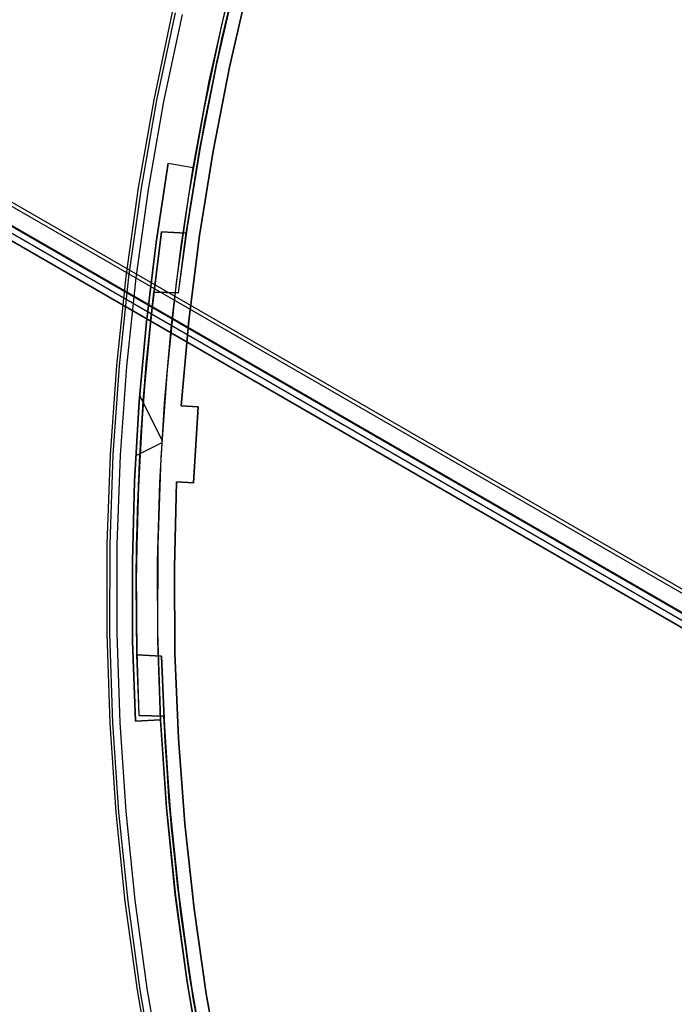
# Model space of a CAD drawing. Header units: millimetres. Extents: x 6239 to 7218, y -13987 to -13139.
# Tile 52 of 256: x 6570 to 6609, y -13482 to -13424. Entities that reach past the tile are written whole.
import ezdxf

# ---------------------------------------------------------------- set-up
doc = ezdxf.new("R2010")
doc.units = ezdxf.units.MM
doc.layers.add('color', color=7, linetype='Continuous')
doc.layers.add('luz', color=7, linetype='Continuous')

msp = doc.modelspace()

# ---------------------------------------------------------------- linework, layer by layer
at = {"color": 7, "true_color": 0xffffff}
for p, q in [((6672.721, -13493.936, 49.471), (6239.718, -13243.942, 49.471)), ((6239.83, -13243.747, 49.496), (6672.834, -13493.742, 49.496)), ((6239.83, -13243.747, 49.496), (6672.834, -13493.742, 49.496)), ((6239.211, -13244.818, 54.855), (6672.215, -13494.813, 54.855)), ((6239.211, -13244.818, 54.855), (6672.215, -13494.813, 54.855)), ((6239.23, -13244.785, 50.246), (6672.234, -13494.78, 50.246)), ((6239.23, -13244.785, 50.246), (6672.234, -13494.78, 50.246)), ((6239.034, -13245.126, 51.951), (6672.037, -13495.121, 51.951)), ((6238.837, -13245.467, 53.656), (6671.84, -13495.462, 53.656)), ((6238.837, -13245.467, 53.656), (6671.84, -13495.462, 53.656)), ((6671.845, -13495.455, 54.485), (6238.841, -13245.46, 54.485))]:
    msp.add_line(p, q, dxfattribs=at)
at = {"layer": 'color', "color": 254, "true_color": 0xcad1ee}
for p, q in [((6583.536, -13418.74, -35.8), (6582.29, -13423.766, -35.8)), ((6583.536, -13418.74, -35.8), (6582.29, -13423.766, -35.8)), ((6583.879, -13421.419, -11.269), (6582.744, -13426.341, -11.269)), ((6583.879, -13421.419, -30.6), (6582.744, -13426.341, -30.6)), ((6582.744, -13426.341, -20.935), (6583.879, -13421.419, -20.935)), ((6583.879, -13421.419, -30.6), (6582.744, -13426.341, -30.6)), ((6583.879, -13421.419, -11.269), (6582.744, -13426.341, -11.269)), ((6581.549, -13427.172, -30.6), (6582.679, -13422.115, -30.6)), ((6581.549, -13427.172, -33.2), (6582.679, -13422.115, -33.2)), ((6581.549, -13427.172, -30.6), (6582.679, -13422.115, -30.6)), ((6579.366, -13423.094, -11.461), (6578.272, -13428.261, -11.461)), ((6579.366, -13423.094, -35.8), (6578.272, -13428.261, -35.8)), ((6579.366, -13423.094, -35.8), (6578.272, -13428.261, -35.8)), ((6579.366, -13423.094, -11.461), (6578.272, -13428.261, -11.461)), ((6579.366, -13423.094, -23.63), (6578.272, -13428.261, -23.63)), ((6579.527, -13423.131, -10.91), (6578.435, -13428.293, -10.91)), ((6578.869, -13428.377, -10.541), (6579.958, -13423.23, -10.541)), ((6578.869, -13428.377, -10.541), (6579.958, -13423.23, -10.541)), ((6582.29, -13423.766, -35.8), (6581.217, -13428.832, -35.8)), ((6582.29, -13423.766, -35.8), (6581.217, -13428.832, -35.8)), ((6582.744, -13426.341, -11.269), (6581.776, -13431.298, -11.269)), ((6582.744, -13426.341, -30.6), (6581.776, -13431.298, -30.6)), ((6581.776, -13431.298, -20.935), (6582.744, -13426.341, -20.935)), ((6582.744, -13426.341, -30.6), (6581.776, -13431.298, -30.6)), ((6582.744, -13426.341, -11.269), (6581.776, -13431.298, -11.269)), ((6580.594, -13432.264, -30.6), (6581.549, -13427.172, -30.6)), ((6580.594, -13432.264, -33.2), (6581.549, -13427.172, -33.2)), ((6580.594, -13432.264, -30.6), (6581.549, -13427.172, -30.6)), ((6578.272, -13428.261, -11.461), (6577.357, -13433.463, -11.461)), ((6578.272, -13428.261, -35.8), (6577.357, -13433.463, -35.8)), ((6578.272, -13428.261, -35.8), (6577.357, -13433.463, -35.8)), ((6578.272, -13428.261, -11.461), (6577.357, -13433.463, -11.461)), ((6578.272, -13428.261, -23.63), (6577.357, -13433.463, -23.63)), ((6578.435, -13428.293, -10.91), (6577.521, -13433.489, -10.91)), ((6577.957, -13433.558, -10.541), (6578.869, -13428.377, -10.541)), ((6577.957, -13433.558, -10.541), (6578.869, -13428.377, -10.541)), ((6581.217, -13428.832, -35.8), (6580.32, -13433.932, -35.8)), ((6581.217, -13428.832, -35.8), (6580.32, -13433.932, -35.8)), ((6581.776, -13431.298, -11.269), (6580.977, -13436.286, -11.269)), ((6581.776, -13431.298, -30.6), (6580.977, -13436.286, -30.6)), ((6580.977, -13436.286, -20.935), (6581.776, -13431.298, -20.935)), ((6581.776, -13431.298, -30.6), (6580.977, -13436.286, -30.6)), ((6581.776, -13431.298, -11.269), (6580.977, -13436.286, -11.269)), ((6579.131, -13432.016, -34.1), (6578.414, -13436.682, -34.1)), ((6578.414, -13436.682, -30.6), (6579.131, -13432.016, -30.6)), ((6579.131, -13432.016, -34.1), (6578.414, -13436.682, -34.1)), ((6578.414, -13436.682, -32.35), (6579.131, -13432.016, -32.35)), ((6578.414, -13436.682, -30.6), (6579.131, -13432.016, -30.6)), ((6579.131, -13432.016, -30.6), (6579.131, -13432.016, -34.1)), ((6579.131, -13432.016, -34.1), (6580.594, -13432.264, -34.1)), ((6579.131, -13432.016, -30.6), (6580.594, -13432.264, -30.6)), ((6579.131, -13432.016, -32.35), (6580.594, -13432.264, -32.35)), ((6579.131, -13432.016, -34.1), (6580.594, -13432.264, -34.1)), ((6579.131, -13432.016, -30.6), (6579.131, -13432.016, -34.1)), ((6579.131, -13432.016, -30.6), (6580.594, -13432.264, -30.6)), ((6579.863, -13432.14, -34.1), (6579.863, -13432.14, -30.6)), ((6579.883, -13436.884, -34.1), (6580.594, -13432.264, -34.1)), ((6579.883, -13436.884, -34.1), (6580.594, -13432.264, -34.1)), ((6580.594, -13432.264, -34.1), (6580.594, -13432.264, -30.6)), ((6580.594, -13432.264, -34.1), (6580.594, -13432.264, -30.6)), ((6577.357, -13433.463, -11.461), (6576.622, -13438.694, -11.461)), ((6577.357, -13433.463, -35.8), (6576.622, -13438.694, -35.8)), ((6577.357, -13433.463, -35.8), (6576.622, -13438.694, -35.8)), ((6577.357, -13433.463, -11.461), (6576.622, -13438.694, -11.461)), ((6577.357, -13433.463, -23.63), (6576.622, -13438.694, -23.63)), ((6577.521, -13433.489, -10.91), (6576.787, -13438.714, -10.91)), ((6577.226, -13438.768, -10.541), (6577.957, -13433.558, -10.541)), ((6577.226, -13438.768, -10.541), (6577.957, -13433.558, -10.541)), ((6580.32, -13433.932, -35.8), (6579.6, -13439.06, -35.8)), ((6580.32, -13433.932, -35.8), (6579.6, -13439.06, -35.8)), ((6580.977, -13436.286, -11.269), (6580.348, -13441.297, -11.269)), ((6580.977, -13436.286, -30.6), (6580.348, -13441.297, -30.6)), ((6580.348, -13441.297, -20.935), (6580.977, -13436.286, -20.935)), ((6580.977, -13436.286, -30.6), (6580.348, -13441.297, -30.6)), ((6580.977, -13436.286, -11.269), (6580.348, -13441.297, -11.269)), ((6578.414, -13436.682, -34.1), (6577.843, -13441.368, -34.1)), ((6577.843, -13441.368, -30.6), (6578.414, -13436.682, -30.6)), ((6578.414, -13436.682, -34.1), (6577.843, -13441.368, -34.1)), ((6577.843, -13441.368, -32.35), (6578.414, -13436.682, -32.35)), ((6577.843, -13441.368, -30.6), (6578.414, -13436.682, -30.6)), ((6579.317, -13441.525, -34.1), (6579.883, -13436.884, -34.1)), ((6579.317, -13441.525, -34.1), (6579.883, -13436.884, -34.1)), ((6576.622, -13438.694, -11.461), (6576.068, -13443.946, -11.461)), ((6576.622, -13438.694, -35.8), (6576.068, -13443.946, -35.8)), ((6576.622, -13438.694, -35.8), (6576.068, -13443.946, -35.8)), ((6576.622, -13438.694, -11.461), (6576.068, -13443.946, -11.461)), ((6576.622, -13438.694, -23.63), (6576.068, -13443.946, -23.63)), ((6576.787, -13438.714, -10.91), (6576.233, -13443.961, -10.91)), ((6576.674, -13444, -10.541), (6577.226, -13438.768, -10.541)), ((6576.674, -13444, -10.541), (6577.226, -13438.768, -10.541)), ((6579.6, -13439.06, -35.8), (6579.057, -13444.209, -35.8)), ((6579.6, -13439.06, -35.8), (6579.057, -13444.209, -35.8)), ((6577.843, -13441.368, -34.1), (6577.417, -13446.07, -34.1)), ((6577.417, -13446.07, -30.6), (6577.843, -13441.368, -30.6)), ((6577.843, -13441.368, -34.1), (6577.417, -13446.07, -34.1)), ((6577.417, -13446.07, -32.35), (6577.843, -13441.368, -32.35)), ((6577.417, -13446.07, -30.6), (6577.843, -13441.368, -30.6)), ((6578.896, -13446.181, -34.1), (6579.317, -13441.525, -34.1)), ((6578.896, -13446.181, -34.1), (6579.317, -13441.525, -34.1)), ((6580.348, -13441.297, -11.269), (6579.888, -13446.327, -11.269)), ((6580.348, -13441.297, -30.6), (6579.888, -13446.327, -30.6)), ((6579.888, -13446.327, -20.935), (6580.348, -13441.297, -20.935)), ((6580.348, -13441.297, -30.6), (6579.888, -13446.327, -30.6)), ((6580.348, -13441.297, -11.269), (6579.888, -13446.327, -11.269)), ((6576.068, -13443.946, -11.461), (6575.696, -13449.215, -11.461)), ((6576.068, -13443.946, -35.8), (6575.696, -13449.215, -35.8)), ((6576.068, -13443.946, -35.8), (6575.696, -13449.215, -35.8)), ((6576.068, -13443.946, -11.461), (6575.696, -13449.215, -11.461)), ((6576.068, -13443.946, -23.63), (6575.696, -13449.215, -23.63)), ((6576.233, -13443.961, -10.91), (6575.862, -13449.224, -10.91)), ((6576.303, -13449.247, -10.541), (6576.674, -13444, -10.541)), ((6576.303, -13449.247, -10.541), (6576.674, -13444, -10.541)), ((6579.057, -13444.209, -35.8), (6578.692, -13449.375, -35.8)), ((6579.057, -13444.209, -35.8), (6578.692, -13449.375, -35.8)), ((6578.752, -13448.327, -34.1), (6577.444, -13445.718, -34.1)), ((6577.417, -13446.07, -34.1), (6577.139, -13450.783, -34.1)), ((6577.139, -13450.783, -30.6), (6577.417, -13446.07, -30.6)), ((6577.417, -13446.07, -34.1), (6577.139, -13450.783, -34.1)), ((6577.139, -13450.783, -32.35), (6577.417, -13446.07, -32.35)), ((6577.139, -13450.783, -30.6), (6577.417, -13446.07, -30.6)), ((6578.621, -13450.847, -34.1), (6578.896, -13446.181, -34.1)), ((6578.621, -13450.847, -34.1), (6578.896, -13446.181, -34.1)), ((6579.888, -13446.327, -30.6), (6579.888, -13446.327, -11.269)), ((6579.888, -13446.327, -11.269), (6580.887, -13446.386, -10.843)), ((6579.888, -13446.327, -30.6), (6580.887, -13446.386, -30.6)), ((6580.887, -13446.386, -20.721), (6579.888, -13446.327, -20.721)), ((6579.888, -13446.327, -30.6), (6579.888, -13446.327, -11.269)), ((6579.888, -13446.327, -30.6), (6580.887, -13446.386, -30.6)), ((6579.888, -13446.327, -11.269), (6580.887, -13446.386, -10.843)), ((6580.388, -13446.356, -30.6), (6580.388, -13446.356, -11.056)), ((6580.887, -13446.386, -10.843), (6580.621, -13450.878, -10.843)), ((6580.887, -13446.386, -30.6), (6580.621, -13450.878, -30.6)), ((6580.621, -13450.878, -20.721), (6580.887, -13446.386, -20.721)), ((6580.887, -13446.386, -30.6), (6580.621, -13450.878, -30.6)), ((6580.887, -13446.386, -10.843), (6580.621, -13450.878, -10.843)), ((6580.887, -13446.386, -10.843), (6580.887, -13446.386, -30.6)), ((6580.887, -13446.386, -10.843), (6580.887, -13446.386, -30.6)), ((6578.74, -13448.521, -34.1), (6577.211, -13449.287, -34.1)), ((6577.26, -13448.425, -30.6), (6577.26, -13448.425, -34.1)), ((6580.737, -13448.631, -10.843), (6580.737, -13448.631, -30.6)), ((6575.696, -13449.215, -11.461), (6575.506, -13454.493, -11.461)), ((6575.696, -13449.215, -35.8), (6575.506, -13454.493, -35.8)), ((6575.696, -13449.215, -35.8), (6575.506, -13454.493, -35.8)), ((6575.696, -13449.215, -11.461), (6575.506, -13454.493, -11.461)), ((6575.696, -13449.215, -23.63), (6575.506, -13454.493, -23.63)), ((6575.862, -13449.224, -10.91), (6575.672, -13454.496, -10.91)), ((6576.114, -13454.505, -10.541), (6576.303, -13449.247, -10.541)), ((6576.114, -13454.505, -10.541), (6576.303, -13449.247, -10.541)), ((6578.692, -13449.375, -35.8), (6578.506, -13454.55, -35.8)), ((6578.692, -13449.375, -35.8), (6578.506, -13454.55, -35.8)), ((6577.139, -13450.783, -34.1), (6577.008, -13455.502, -34.1)), ((6577.008, -13455.502, -30.6), (6577.139, -13450.783, -30.6)), ((6577.139, -13450.783, -34.1), (6577.008, -13455.502, -34.1)), ((6577.008, -13455.502, -32.35), (6577.139, -13450.783, -32.35)), ((6577.008, -13455.502, -30.6), (6577.139, -13450.783, -30.6)), ((6578.491, -13455.52, -34.1), (6578.621, -13450.847, -34.1)), ((6578.491, -13455.52, -34.1), (6578.621, -13450.847, -34.1)), ((6579.623, -13450.819, -30.6), (6579.487, -13455.868, -30.6)), ((6579.487, -13455.868, -11.269), (6579.623, -13450.819, -11.269)), ((6579.487, -13455.868, -11.269), (6579.623, -13450.819, -11.269)), ((6579.623, -13450.819, -30.6), (6579.487, -13455.868, -30.6)), ((6579.487, -13455.868, -20.935), (6579.623, -13450.819, -20.935)), ((6579.623, -13450.819, -11.269), (6579.623, -13450.819, -30.6)), ((6580.621, -13450.878, -30.6), (6579.623, -13450.819, -30.6)), ((6580.621, -13450.878, -10.843), (6579.623, -13450.819, -11.269)), ((6579.623, -13450.819, -20.721), (6580.621, -13450.878, -20.721)), ((6580.621, -13450.878, -30.6), (6579.623, -13450.819, -30.6)), ((6580.621, -13450.878, -10.843), (6579.623, -13450.819, -11.269)), ((6579.623, -13450.819, -11.269), (6579.623, -13450.819, -30.6)), ((6580.122, -13450.849, -30.6), (6580.122, -13450.849, -11.056)), ((6580.621, -13450.878, -30.6), (6580.621, -13450.878, -10.843)), ((6580.621, -13450.878, -30.6), (6580.621, -13450.878, -10.843)), ((6575.506, -13454.493, -11.461), (6575.498, -13459.775, -11.461)), ((6575.506, -13454.493, -35.8), (6575.498, -13459.775, -35.8)), ((6575.506, -13454.493, -35.8), (6575.498, -13459.775, -35.8)), ((6575.506, -13454.493, -11.461), (6575.498, -13459.775, -11.461)), ((6575.506, -13454.493, -23.63), (6575.498, -13459.775, -23.63)), ((6575.672, -13454.496, -10.91), (6575.664, -13459.772, -10.91)), ((6576.106, -13459.765, -10.541), (6576.114, -13454.505, -10.541)), ((6576.106, -13459.765, -10.541), (6576.114, -13454.505, -10.541)), ((6578.506, -13454.55, -35.8), (6578.498, -13459.728, -35.8)), ((6578.506, -13454.55, -35.8), (6578.498, -13459.728, -35.8)), ((6577.008, -13455.502, -34.1), (6577.023, -13460.223, -34.1)), ((6577.023, -13460.223, -30.6), (6577.008, -13455.502, -30.6)), ((6577.008, -13455.502, -34.1), (6577.023, -13460.223, -34.1)), ((6577.023, -13460.223, -32.35), (6577.008, -13455.502, -32.35)), ((6577.023, -13460.223, -30.6), (6577.008, -13455.502, -30.6)), ((6578.506, -13460.195, -34.1), (6578.491, -13455.52, -34.1)), ((6578.506, -13460.195, -34.1), (6578.491, -13455.52, -34.1)), ((6579.487, -13455.868, -30.6), (6579.522, -13460.919, -30.6)), ((6579.522, -13460.919, -11.269), (6579.487, -13455.868, -11.269)), ((6579.522, -13460.919, -11.269), (6579.487, -13455.868, -11.269)), ((6579.487, -13455.868, -30.6), (6579.522, -13460.919, -30.6)), ((6579.522, -13460.919, -20.935), (6579.487, -13455.868, -20.935)), ((6575.498, -13459.775, -11.461), (6575.673, -13465.054, -11.461)), ((6575.498, -13459.775, -35.8), (6575.673, -13465.054, -35.8)), ((6575.498, -13459.775, -35.8), (6575.673, -13465.054, -35.8)), ((6575.498, -13459.775, -11.461), (6575.673, -13465.054, -11.461)), ((6575.498, -13459.775, -23.63), (6575.673, -13465.054, -23.63)), ((6575.664, -13459.772, -10.91), (6575.838, -13465.046, -10.91)), ((6576.28, -13465.023, -10.541), (6576.106, -13459.765, -10.541)), ((6576.28, -13465.023, -10.541), (6576.106, -13459.765, -10.541)), ((6578.498, -13459.728, -35.8), (6578.669, -13464.903, -35.8)), ((6578.498, -13459.728, -35.8), (6578.669, -13464.903, -35.8)), ((6577.023, -13460.223, -34.1), (6577.186, -13464.941, -34.1)), ((6577.186, -13464.941, -30.6), (6577.023, -13460.223, -30.6)), ((6577.023, -13460.223, -34.1), (6577.186, -13464.941, -34.1)), ((6577.186, -13464.941, -32.35), (6577.023, -13460.223, -32.35)), ((6577.186, -13464.941, -30.6), (6577.023, -13460.223, -30.6)), ((6578.667, -13464.867, -34.1), (6578.506, -13460.195, -34.1)), ((6578.667, -13464.867, -34.1), (6578.506, -13460.195, -34.1)), ((6579.522, -13460.919, -30.6), (6579.728, -13465.965, -30.6)), ((6579.728, -13465.965, -11.269), (6579.522, -13460.919, -11.269)), ((6579.728, -13465.965, -11.269), (6579.522, -13460.919, -11.269)), ((6579.522, -13460.919, -30.6), (6579.728, -13465.965, -30.6)), ((6579.728, -13465.965, -20.935), (6579.522, -13460.919, -20.935)), ((6575.673, -13465.054, -11.461), (6576.029, -13470.324, -11.461)), ((6575.673, -13465.054, -35.8), (6576.029, -13470.324, -35.8)), ((6575.673, -13465.054, -35.8), (6576.029, -13470.324, -35.8)), ((6575.673, -13465.054, -11.461), (6576.029, -13470.324, -11.461)), ((6575.673, -13465.054, -23.63), (6576.029, -13470.324, -23.63)), ((6575.838, -13465.046, -10.91), (6576.194, -13470.31, -10.91)), ((6576.635, -13470.272, -10.541), (6576.28, -13465.023, -10.541)), ((6576.635, -13470.272, -10.541), (6576.28, -13465.023, -10.541)), ((6578.667, -13464.867, -30.6), (6577.186, -13464.941, -30.6)), ((6578.667, -13464.867, -34.1), (6577.186, -13464.941, -34.1)), ((6577.186, -13464.941, -32.35), (6578.667, -13464.867, -32.35)), ((6578.667, -13464.867, -34.1), (6577.186, -13464.941, -34.1)), ((6578.667, -13464.867, -30.6), (6577.186, -13464.941, -30.6)), ((6577.186, -13464.941, -34.1), (6577.186, -13464.941, -30.6)), ((6577.186, -13464.941, -34.1), (6577.186, -13464.941, -30.6)), ((6577.927, -13464.904, -34.1), (6577.927, -13464.904, -30.6)), ((6578.667, -13464.867, -30.6), (6578.667, -13464.867, -34.1)), ((6578.667, -13464.867, -30.6), (6578.667, -13464.867, -34.1)), ((6579.016, -13470.037, -30.6), (6578.667, -13464.867, -30.6)), ((6579.016, -13470.037, -33.2), (6578.667, -13464.867, -33.2)), ((6579.016, -13470.037, -30.6), (6578.667, -13464.867, -30.6)), ((6578.669, -13464.903, -35.8), (6579.019, -13470.069, -35.8)), ((6578.669, -13464.903, -35.8), (6579.019, -13470.069, -35.8)), ((6579.728, -13465.965, -30.6), (6580.105, -13471.002, -30.6)), ((6580.105, -13471.002, -11.269), (6579.728, -13465.965, -11.269)), ((6580.105, -13471.002, -11.269), (6579.728, -13465.965, -11.269)), ((6579.728, -13465.965, -30.6), (6580.105, -13471.002, -30.6)), ((6580.105, -13471.002, -20.935), (6579.728, -13465.965, -20.935)), ((6577.171, -13475.505, -10.541), (6576.635, -13470.272, -10.541)), ((6577.171, -13475.505, -10.541), (6576.635, -13470.272, -10.541)), ((6579.543, -13475.191, -30.6), (6579.016, -13470.037, -30.6)), ((6579.543, -13475.191, -33.2), (6579.016, -13470.037, -33.2)), ((6579.543, -13475.191, -30.6), (6579.016, -13470.037, -30.6)), ((6579.019, -13470.069, -35.8), (6579.546, -13475.221, -35.8)), ((6579.019, -13470.069, -35.8), (6579.546, -13475.221, -35.8)), ((6576.029, -13470.324, -11.461), (6576.568, -13475.578, -11.461)), ((6576.029, -13470.324, -35.8), (6576.568, -13475.578, -35.8)), ((6576.029, -13470.324, -35.8), (6576.568, -13475.578, -35.8)), ((6576.029, -13470.324, -11.461), (6576.568, -13475.578, -11.461)), ((6576.029, -13470.324, -23.63), (6576.568, -13475.578, -23.63)), ((6576.194, -13470.31, -10.91), (6576.732, -13475.558, -10.91)), ((6580.105, -13471.002, -30.6), (6580.653, -13476.023, -30.6)), ((6580.653, -13476.023, -11.269), (6580.105, -13471.002, -11.269)), ((6580.653, -13476.023, -11.269), (6580.105, -13471.002, -11.269)), ((6580.105, -13471.002, -30.6), (6580.653, -13476.023, -30.6)), ((6580.653, -13476.023, -20.935), (6580.105, -13471.002, -20.935)), ((6577.888, -13480.717, -10.541), (6577.171, -13475.505, -10.541)), ((6577.888, -13480.717, -10.541), (6577.171, -13475.505, -10.541)), ((6580.247, -13480.324, -30.6), (6579.543, -13475.191, -30.6)), ((6580.247, -13480.324, -33.2), (6579.543, -13475.191, -33.2)), ((6580.247, -13480.324, -30.6), (6579.543, -13475.191, -30.6)), ((6579.546, -13475.221, -35.8), (6580.251, -13480.351, -35.8)), ((6579.546, -13475.221, -35.8), (6580.251, -13480.351, -35.8)), ((6576.568, -13475.578, -11.461), (6577.287, -13480.81, -11.461)), ((6576.568, -13475.578, -35.8), (6577.287, -13480.81, -35.8)), ((6576.568, -13475.578, -35.8), (6577.287, -13480.81, -35.8)), ((6576.568, -13475.578, -11.461), (6577.287, -13480.81, -11.461)), ((6576.568, -13475.578, -23.63), (6577.287, -13480.81, -23.63)), ((6576.732, -13475.558, -10.91), (6577.451, -13480.785, -10.91)), ((6580.653, -13476.023, -30.6), (6581.37, -13481.023, -30.6)), ((6581.37, -13481.023, -11.269), (6580.653, -13476.023, -11.269)), ((6581.37, -13481.023, -11.269), (6580.653, -13476.023, -11.269)), ((6580.653, -13476.023, -30.6), (6581.37, -13481.023, -30.6)), ((6581.37, -13481.023, -20.935), (6580.653, -13476.023, -20.935)), ((6578.784, -13485.901, -10.541), (6577.888, -13480.717, -10.541)), ((6578.784, -13485.901, -10.541), (6577.888, -13480.717, -10.541)), ((6581.129, -13485.43, -30.6), (6580.247, -13480.324, -30.6)), ((6581.129, -13485.43, -33.2), (6580.247, -13480.324, -33.2)), ((6581.129, -13485.43, -30.6), (6580.247, -13480.324, -30.6)), ((6580.251, -13480.351, -35.8), (6581.133, -13485.453, -35.8)), ((6580.251, -13480.351, -35.8), (6581.133, -13485.453, -35.8)), ((6577.287, -13480.81, -11.461), (6578.186, -13486.015, -11.461)), ((6577.287, -13480.81, -35.8), (6578.186, -13486.015, -35.8)), ((6577.287, -13480.81, -35.8), (6578.186, -13486.015, -35.8)), ((6577.287, -13480.81, -11.461), (6578.186, -13486.015, -11.461)), ((6577.287, -13480.81, -23.63), (6578.186, -13486.015, -23.63)), ((6577.451, -13480.785, -10.91), (6578.349, -13485.984, -10.91)), ((6581.37, -13481.023, -30.6), (6582.257, -13485.995, -30.6)), ((6582.257, -13485.995, -11.269), (6581.37, -13481.023, -11.269)), ((6582.257, -13485.995, -11.269), (6581.37, -13481.023, -11.269)), ((6581.37, -13481.023, -30.6), (6582.257, -13485.995, -30.6)), ((6582.257, -13485.995, -20.935), (6581.37, -13481.023, -20.935))]:
    msp.add_line(p, q, dxfattribs=at)
at = {"layer": 'luz', "color": 254, "true_color": 0xcad1ee}
for p, q in [((6582.288, -13424.677, -34.05), (6583.478, -13419.748, -34.05)), ((6582.288, -13424.677, -33.3), (6583.478, -13419.748, -33.3)), ((6581.964, -13426.162, -31.05), (6583.104, -13421.221, -31.05)), ((6583.104, -13421.221, -31.8), (6581.964, -13426.162, -31.8)), ((6583.148, -13421.044, -32.55), (6581.99, -13426.043, -32.55)), ((6581.99, -13426.043, -32.55), (6583.148, -13421.044, -32.55)), ((6581.266, -13429.643, -34.05), (6582.288, -13424.677, -34.05)), ((6581.266, -13429.643, -33.3), (6582.288, -13424.677, -33.3)), ((6581.99, -13426.043, -32.55), (6581.003, -13431.078, -32.55)), ((6581.003, -13431.078, -32.55), (6581.99, -13426.043, -32.55)), ((6580.992, -13431.138, -31.05), (6581.964, -13426.162, -31.05)), ((6581.964, -13426.162, -31.8), (6580.992, -13431.138, -31.8)), ((6580.412, -13434.641, -34.05), (6581.266, -13429.643, -34.05)), ((6580.412, -13434.641, -33.3), (6581.266, -13429.643, -33.3)), ((6581.003, -13431.078, -32.55), (6580.189, -13436.145, -32.55)), ((6580.189, -13436.145, -32.55), (6581.003, -13431.078, -32.55)), ((6580.189, -13436.145, -31.05), (6580.992, -13431.138, -31.05)), ((6580.992, -13431.138, -31.8), (6580.189, -13436.145, -31.8)), ((6579.728, -13439.665, -34.05), (6580.412, -13434.641, -34.05)), ((6579.728, -13439.665, -33.3), (6580.412, -13434.641, -33.3)), ((6578.114, -13441.026, -31.05), (6578.737, -13436.06, -31.05)), ((6578.737, -13436.06, -31.8), (6578.114, -13441.026, -31.8)), ((6578.737, -13436.06, -32.55), (6578.274, -13439.615, -32.55)), ((6580.189, -13436.145, -32.55), (6578.737, -13436.06, -32.55)), ((6578.737, -13436.06, -32.55), (6578.737, -13436.06, -31.05)), ((6578.737, -13436.06, -31.05), (6580.189, -13436.145, -31.05)), ((6580.189, -13436.145, -31.8), (6578.737, -13436.06, -31.8)), ((6579.463, -13436.102, -32.55), (6579.463, -13436.102, -31.05)), ((6579.728, -13439.665, -32.55), (6580.189, -13436.145, -32.55)), ((6580.189, -13436.145, -32.55), (6580.189, -13436.145, -31.05)), ((6577.769, -13444.595, -34.05), (6578.274, -13439.615, -34.05)), ((6577.769, -13444.595, -33.3), (6578.274, -13439.615, -33.3)), ((6578.274, -13439.615, -32.55), (6577.831, -13443.88, -32.55)), ((6577.831, -13443.88, -32.55), (6578.274, -13439.615, -32.55)), ((6578.274, -13439.615, -32.55), (6579.728, -13439.665, -32.55)), ((6578.274, -13439.615, -34.05), (6579.728, -13439.665, -34.05)), ((6578.274, -13439.615, -34.05), (6578.274, -13439.615, -32.55)), ((6579.728, -13439.665, -33.3), (6578.274, -13439.615, -33.3)), ((6579.001, -13439.64, -34.05), (6579.001, -13439.64, -32.55)), ((6579.728, -13439.665, -34.05), (6579.728, -13439.665, -32.55)), ((6577.656, -13446.011, -31.05), (6578.114, -13441.026, -31.05)), ((6578.114, -13441.026, -31.8), (6577.656, -13446.011, -31.8)), ((6577.831, -13443.88, -32.55), (6577.51, -13448.157, -32.55)), ((6577.51, -13448.157, -32.55), (6577.831, -13443.88, -32.55)), ((6577.429, -13449.589, -34.05), (6577.769, -13444.595, -34.05)), ((6577.429, -13449.589, -33.3), (6577.769, -13444.595, -33.3)), ((6577.363, -13451.008, -31.05), (6577.656, -13446.011, -31.05)), ((6577.656, -13446.011, -31.8), (6577.363, -13451.008, -31.8)), ((6577.51, -13448.157, -32.55), (6577.309, -13452.441, -32.55)), ((6577.309, -13452.441, -32.55), (6577.51, -13448.157, -32.55)), ((6577.489, -13448.508, -32.55), (6577.489, -13448.508, -31.05)), ((6577.255, -13454.591, -34.05), (6577.429, -13449.589, -34.05)), ((6577.255, -13454.591, -33.3), (6577.429, -13449.589, -33.3)), ((6577.235, -13456.012, -31.05), (6577.363, -13451.008, -31.05)), ((6577.363, -13451.008, -31.8), (6577.235, -13456.012, -31.8)), ((6577.321, -13452.089, -32.55), (6577.321, -13452.089, -34.05)), ((6577.309, -13452.441, -32.55), (6577.231, -13456.729, -32.55)), ((6577.231, -13456.729, -32.55), (6577.309, -13452.441, -32.55)), ((6577.246, -13459.596, -34.05), (6577.255, -13454.591, -34.05)), ((6577.246, -13459.596, -33.3), (6577.255, -13454.591, -33.3)), ((6577.273, -13461.017, -31.05), (6577.235, -13456.012, -31.05)), ((6577.235, -13456.012, -31.8), (6577.273, -13461.017, -31.8)), ((6577.231, -13456.729, -32.55), (6577.273, -13461.017, -32.55)), ((6577.273, -13461.017, -32.55), (6577.231, -13456.729, -32.55)), ((6577.403, -13464.599, -34.05), (6577.246, -13459.596, -34.05)), ((6577.403, -13464.599, -33.3), (6577.246, -13459.596, -33.3)), ((6577.273, -13461.017, -32.55), (6577.273, -13461.017, -31.05)), ((6577.273, -13461.017, -32.55), (6578.726, -13461.102, -32.55)), ((6578.726, -13461.102, -31.05), (6577.273, -13461.017, -31.05)), ((6577.273, -13461.017, -31.8), (6578.726, -13461.102, -31.8)), ((6577.403, -13464.599, -32.55), (6577.273, -13461.017, -32.55)), ((6578, -13461.06, -32.55), (6578, -13461.06, -31.05)), ((6578.938, -13466.168, -31.05), (6578.726, -13461.102, -31.05)), ((6578.726, -13461.102, -31.05), (6578.726, -13461.102, -32.55)), ((6578.726, -13461.102, -32.55), (6578.857, -13464.65, -32.55)), ((6578.726, -13461.102, -31.8), (6578.938, -13466.168, -31.8)), ((6577.403, -13464.599, -34.05), (6577.403, -13464.599, -32.55)), ((6578.857, -13464.65, -32.55), (6577.403, -13464.599, -32.55)), ((6578.857, -13464.65, -34.05), (6577.403, -13464.599, -34.05)), ((6577.403, -13464.599, -33.3), (6578.857, -13464.65, -33.3)), ((6578.13, -13464.625, -34.05), (6578.13, -13464.625, -32.55)), ((6578.857, -13464.65, -32.55), (6579.2, -13469.836, -32.55)), ((6578.857, -13464.65, -34.05), (6578.857, -13464.65, -32.55)), ((6579.189, -13469.71, -34.05), (6578.857, -13464.65, -34.05)), ((6579.2, -13469.836, -32.55), (6578.857, -13464.65, -32.55)), ((6579.189, -13469.71, -33.3), (6578.857, -13464.65, -33.3)), ((6579.322, -13471.224, -31.05), (6578.938, -13466.168, -31.05)), ((6578.938, -13466.168, -31.8), (6579.322, -13471.224, -31.8)), ((6579.693, -13474.755, -34.05), (6579.189, -13469.71, -34.05)), ((6579.693, -13474.755, -33.3), (6579.189, -13469.71, -33.3)), ((6579.2, -13469.836, -32.55), (6579.722, -13475.007, -32.55)), ((6579.722, -13475.007, -32.55), (6579.2, -13469.836, -32.55)), ((6579.877, -13476.264, -31.05), (6579.322, -13471.224, -31.05)), ((6579.322, -13471.224, -31.8), (6579.877, -13476.264, -31.8)), ((6580.367, -13479.781, -34.05), (6579.693, -13474.755, -34.05)), ((6580.367, -13479.781, -33.3), (6579.693, -13474.755, -33.3)), ((6579.722, -13475.007, -32.55), (6580.424, -13480.157, -32.55)), ((6580.424, -13480.157, -32.55), (6579.722, -13475.007, -32.55)), ((6580.602, -13481.283, -31.05), (6579.877, -13476.264, -31.05)), ((6579.877, -13476.264, -31.8), (6580.602, -13481.283, -31.8)), ((6581.21, -13484.781, -34.05), (6580.367, -13479.781, -34.05)), ((6581.21, -13484.781, -33.3), (6580.367, -13479.781, -33.3)), ((6580.424, -13480.157, -32.55), (6581.304, -13485.279, -32.55)), ((6581.304, -13485.279, -32.55), (6580.424, -13480.157, -32.55)), ((6581.496, -13486.274, -31.05), (6580.602, -13481.283, -31.05)), ((6580.602, -13481.283, -31.8), (6581.496, -13486.274, -31.8))]:
    msp.add_line(p, q, dxfattribs=at)

doc.saveas('drawing.dxf')
